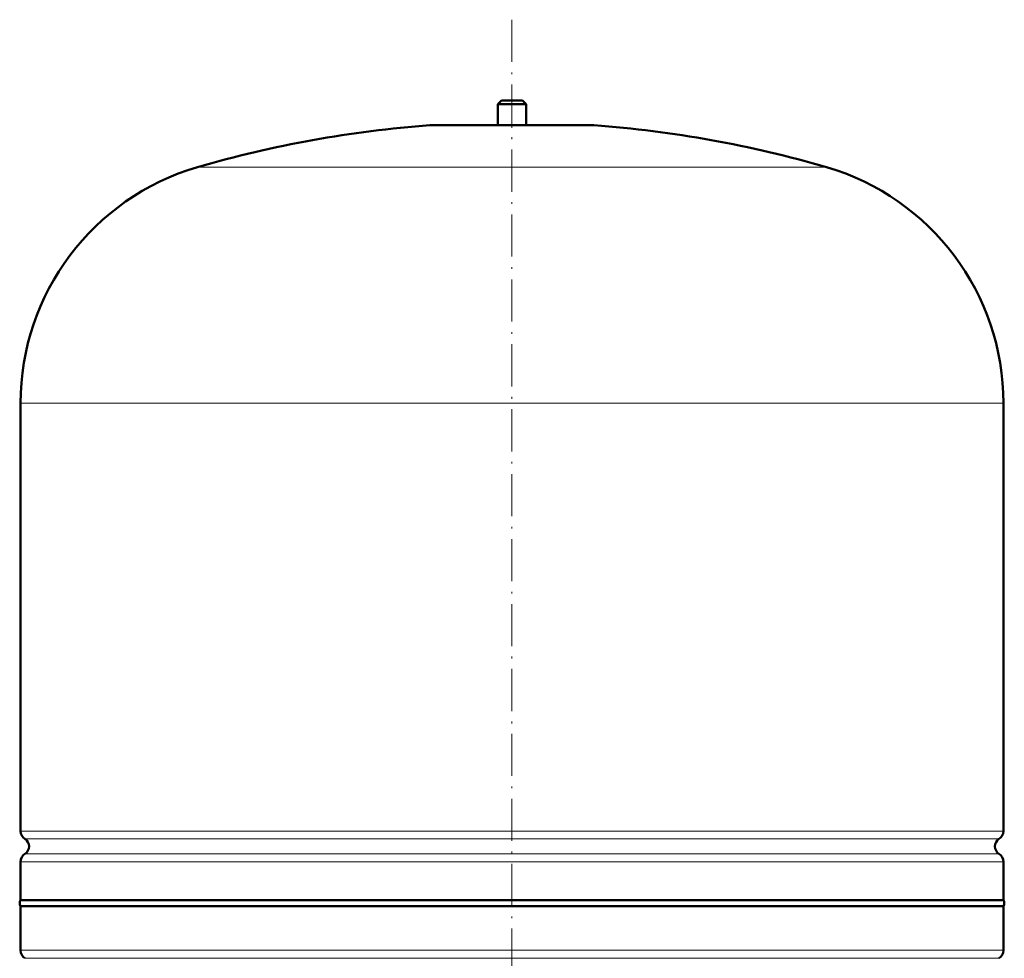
# Model space of a CAD drawing. Extents: x -1438 to 1837, y -1689 to 607.
# Tile 79 of 92: x 741 to 1022, y 204 to 472. Entities that reach past the tile are written whole.
import ezdxf

# ---------------------------------------------------------------- set-up
doc = ezdxf.new("R2010")
doc.units = 0
doc.linetypes.add('DASHDOT', pattern=[18.5, 12, -3, 0.5, -3])

msp = doc.modelspace()

# ---------------------------------------------------------------- linework, layer by layer
at = {"color": 7, "linetype": 'DASHDOT', "lineweight": 18}
msp.add_line((881.75, 471.68), (881.75, -32.6), dxfattribs=at)
at = {"color": 7, "linetype": 'DASHDOT', "lineweight": 18, "ltscale": 0.210416}
msp.add_line((881.75, 449.32), (881.75, 440.9), dxfattribs=at)
at = {"color": 7, "lineweight": 50}
for p, q in [((878.75, 448.62), (877.75, 447.62)), ((877.75, 447.62), (881.75, 447.62)), ((877.75, 447.62), (877.75, 441.62)), ((878.75, 448.62), (881.75, 448.62)), ((881.75, 448.62), (884.75, 448.62)), ((881.75, 447.62), (885.75, 447.62)), ((884.75, 448.62), (885.75, 447.62)), ((885.75, 447.62), (885.75, 441.62)), ((858.75, 441.62), (904.75, 441.62)), ((877.75, 441.62), (858.75, 441.62)), ((904.75, 441.62), (885.75, 441.62)), ((741.75, 240.5), (741.75, 362.46)), ((1021.75, 240.5), (1021.75, 362.46)), ((741.75, 220.82), (741.75, 231.74)), ((1021.75, 220.82), (1021.75, 231.74)), ((741.75, 220.82), (881.75, 220.82)), ((1021.75, 219.12), (741.75, 219.12)), ((741.75, 219.12), (741.75, 206.5)), ((881.75, 220.82), (980.75, 220.82)), ((980.75, 220.82), (1021.75, 220.82)), ((1021.75, 206.5), (1021.75, 219.12))]:
    msp.add_line(p, q, dxfattribs=at)
at = {"color": 7, "lineweight": 18}
for p, q in [((881.75, 441.61), (858.39, 441.61)), ((905.12, 441.61), (881.75, 441.61)), ((881.75, 429.66), (792.15, 429.66)), ((971.35, 429.66), (881.75, 429.66)), ((881.75, 362.46), (741.75, 362.46)), ((1021.75, 362.46), (881.75, 362.46)), ((741.75, 240.5), (881.75, 240.5)), ((881.75, 240.5), (1021.75, 240.5)), ((881.75, 238.23), (743, 238.23)), ((1020.51, 238.23), (881.75, 238.23)), ((743, 234.01), (881.75, 234.01)), ((881.75, 234.01), (1020.51, 234.01)), ((881.75, 231.74), (741.75, 231.74)), ((1021.75, 231.74), (881.75, 231.74)), ((741.75, 206.5), (1021.75, 206.5)), ((743, 204.23), (1020.51, 204.23))]:
    msp.add_line(p, q, dxfattribs=at)
at = {"color": 7, "lineweight": 50}
for centre, radius, start, end in [((881.75, 122.46), 320, 94.1872, 106.2602), ((858.75, 436.62), 5, 89.998, 94.1872), ((904.75, 436.62), 5, 85.8128, 90.002), ((881.75, 122.46), 320, 73.7398, 85.8128), ((811.75, 362.46), 70, 106.2602, 180), ((951.75, 362.46), 70, 0, 73.7398), ((744.45, 240.5), 2.7, 180, 237.421), ((1019.05, 240.5), 2.7, 302.579, 360), ((741.65, 236.12), 2.5, 302.579, 57.421), ((1021.85, 236.12), 2.5, 122.579, 237.421), ((744.45, 231.74), 2.7, 122.579, 180), ((1019.05, 231.74), 2.7, 0, 57.421), ((742.95, 219.97), 1.47, 144.7356, 215.2644), ((1020.55, 219.97), 1.47, 324.7356, 35.2644), ((744.45, 206.5), 2.7, 180, 237.421), ((1019.05, 206.5), 2.7, 302.579, 360)]:
    msp.add_arc(centre, radius, start, end, dxfattribs=at)

doc.saveas('drawing.dxf')
